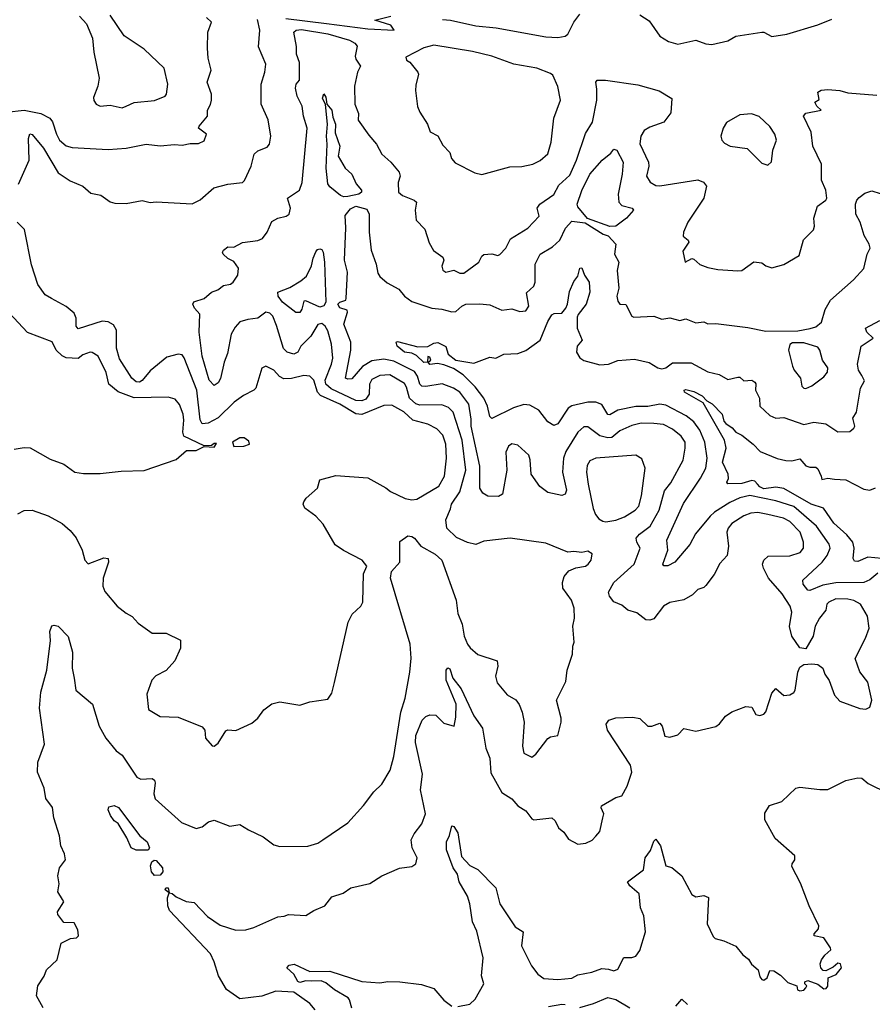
# Model space of a CAD drawing. Extents: x 1552033 to 1694788, y 811965 to 917215.
# Tile 55 of 256: x 1589713 to 1593978, y 844533 to 849457. Entities that reach past the tile are written whole.
import ezdxf

# ---------------------------------------------------------------- set-up
doc = ezdxf.new("R2010")
doc.units = 0

msp = doc.modelspace()

# ---------------------------------------------------------------- linework, layer by layer
at = {"layer": '0CON20XD'}
for points in [[(1591827.2, 849457.2), (1591868.8, 849455), (1591995, 849426.6), (1592096, 849416), (1592345, 849371.7), (1592405, 849368.3), (1592441.2, 849375), (1592454.2, 849385), (1592484.3, 849445), (1592515, 849484.2)], [(1592815, 849481.4), (1592861.7, 849451.7), (1592914.4, 849375), (1592958.7, 849348.7), (1593005, 849334.4), (1593095, 849353.8), (1593145, 849335.7), (1593175, 849332.2), (1593255, 849352), (1593295, 849374), (1593425, 849394.2), (1593435, 849394.2), (1593475, 849372.2), (1593550, 849385), (1593705, 849430.8), (1593775, 849460)], [(1589646.7, 848995), (1589735, 849005.2), (1589818.4, 848988.4), (1589864.3, 848964.3), (1589876.8, 848946.8), (1589896.7, 848885), (1589912.9, 848855), (1589945, 848826.2), (1589975, 848817.5), (1590155, 848808.5), (1590245, 848814.5), (1590345, 848834.5), (1590415, 848825.5), (1590487.4, 848832.6), (1590525, 848829.5), (1590565, 848838.1), (1590607.3, 848837.3), (1590635, 848852), (1590647.5, 848885), (1590607.5, 848915), (1590610, 848925), (1590652.5, 848975), (1590652, 849005), (1590667.6, 849032.4), (1590672.5, 849055), (1590671.9, 849085), (1590650, 849145), (1590671.4, 849205), (1590655.6, 849265), (1590653.2, 849315), (1590654.8, 849395.2), (1590673.1, 849445), (1590648, 849468)], [(1589707.6, 848635), (1589761.2, 848755), (1589757.2, 848862.8), (1589763, 848887), (1589775, 848882.5), (1589832.1, 848815), (1589905, 848691.5), (1589965, 848651.1), (1590028.8, 848625), (1590069.7, 848589.7), (1590118.7, 848578.7), (1590165, 848546.2), (1590189.3, 848539.3), (1590245, 848538), (1590325, 848552.5), (1590365, 848542.5), (1590395.5, 848545.5), (1590575, 848536), (1590615, 848556.2), (1590684.2, 848615.8), (1590755, 848633.8), (1590826.8, 848643.2), (1590837, 848653), (1590870.5, 848725), (1590886.2, 848785), (1590905, 848801.2), (1590951.1, 848818.9), (1590963.1, 848835), (1590969.6, 848875), (1590956.6, 848956.6), (1590920.5, 849035), (1590921.7, 849135), (1590939.8, 849195), (1590944, 849234), (1590908, 849322), (1590913.5, 849405), (1590902.4, 849457.6)], [(1590012.5, 849475), (1590047, 849437), (1590078, 849365), (1590084.2, 849294.2), (1590110, 849165), (1590104.2, 849125), (1590082.4, 849067.6), (1590083.2, 849053.2), (1590096.2, 849035), (1590115, 849024.2), (1590165, 849029.2), (1590225, 849016.9)], [(1590225, 849016.9), (1590245, 849024.4), (1590285, 849043.1), (1590387.9, 849052.1), (1590440, 849075), (1590448, 849085), (1590454.3, 849135), (1590435.6, 849215), (1590335, 849309.4), (1590235.8, 849375.8), (1590165, 849480)], [(1591045, 849463.1), (1591247.3, 849437.3), (1591455, 849411.9), (1591586.2, 849403.8), (1591569.2, 849429.2), (1591490, 849455), (1591570, 849475)], [(1589830, 844515), (1589796.7, 844575), (1589803.6, 844626.4), (1589836.1, 844673.9), (1589847.5, 844705), (1589900.6, 844755), (1589920.3, 844839.7), (1589967.5, 844862.5), (1589997.5, 844865), (1590006.9, 844875), (1590003.8, 844905), (1589985, 844940), (1589933, 844943), (1589903, 844983), (1589902.5, 844995), (1589933.3, 845045), (1589927.3, 845057.3), (1589904, 845095), (1589911.2, 845135), (1589904, 845175), (1589912, 845215), (1589941.4, 845255), (1589937.5, 845285), (1589918.2, 845325), (1589912.9, 845375), (1589884.6, 845465), (1589877.3, 845517.3), (1589843.2, 845563.2), (1589835.5, 845615), (1589802.9, 845695), (1589803.3, 845745), (1589836.9, 845835), (1589812.9, 846015), (1589819.2, 846095), (1589849.2, 846205), (1589867.9, 846352.1), (1589863.2, 846396.8), (1589874.5, 846425.5), (1589885, 846429.2), (1589905, 846423.8), (1589955, 846372.5), (1589977.1, 846295), (1589976.2, 846215), (1589985, 846164), (1589993.5, 846105), (1590078, 846035), (1590111.1, 845925), (1590143.3, 845865), (1590195, 845801.4), (1590225, 845778.6), (1590298.8, 845668.8), (1590319.3, 845659.3), (1590375, 845662), (1590386.7, 845655), (1590391.2, 845641.2), (1590383.3, 845585), (1590390.6, 845560.6), (1590522.8, 845442.8), (1590595, 845412.9), (1590625, 845420.8), (1590656.7, 845445), (1590685, 845454), (1590765, 845423.8), (1590815, 845432), (1590857.1, 845405), (1590930.9, 845370.9), (1590985, 845331.5), (1591015, 845322.5), (1591155, 845324.1), (1591205, 845339.2), (1591228.9, 845355), (1591355, 845441.4), (1591432.9, 845527.1), (1591484.3, 845595.7), (1591525.3, 845635), (1591565.6, 845705), (1591585, 845772.5), (1591619.8, 845995), (1591640.6, 846065), (1591664.8, 846195), (1591671.6, 846265), (1591666.1, 846335), (1591568.5, 846665), (1591572.9, 846697.1), (1591614, 846745), (1591615, 846847.5), (1591655, 846876.2), (1591675, 846872.5), (1591687.5, 846865), (1591718.8, 846825), (1591791.2, 846785), (1591825, 846753.8), (1591896.5, 846555), (1591905, 846487.5), (1591927.1, 846435), (1591937.1, 846375), (1591953.5, 846335), (1591966.1, 846316.1), (1592005, 846282.2), (1592100.8, 846250.8), (1592104.4, 846225), (1592092.9, 846175), (1592100.7, 846140.7), (1592151.7, 846081.7), (1592195, 846055.8), (1592212, 846032), (1592226.9, 845995), (1592236.7, 845945), (1592227.5, 845825), (1592235, 845790), (1592275, 845768.8), (1592295, 845784), (1592355, 845862.9), (1592368.8, 845871.2), (1592405, 845877.5), (1592421.8, 845945), (1592421.1, 845965), (1592398, 846055), (1592445, 846148), (1592451.2, 846205), (1592478, 846285), (1592479.2, 846325), (1592486, 846345), (1592480, 846425), (1592487.5, 846465), (1592485.8, 846515), (1592472.5, 846555), (1592430, 846615), (1592427.9, 846642.1), (1592436.6, 846673.4), (1592459.7, 846700.3), (1592494.2, 846715.8), (1592542.5, 846725), (1592556.2, 846735), (1592571.2, 846755), (1592575.9, 846785.9), (1592555, 846800), (1592525, 846793.3), (1592485, 846798), (1592455, 846793.8), (1592345, 846839.2), (1592165.8, 846864.2), (1592035, 846848.5), (1591995, 846833.3), (1591952.3, 846842.3), (1591898.3, 846868.3), (1591848.9, 846915), (1591844.7, 846955.3), (1591868.4, 847011.6), (1591873.3, 847035), (1591914, 847096), (1591945.2, 847205), (1591926.8, 847355), (1591881.3, 847495), (1591857.2, 847517.2), (1591825, 847530.3), (1591715, 847530.2), (1591695, 847536.1), (1591662.7, 847565), (1591648.7, 847618.7), (1591637.8, 847637.8), (1591565, 847681.7), (1591515, 847677.1), (1591475, 847657.1), (1591463.5, 847635), (1591460.5, 847585), (1591445, 847560), (1591425, 847550.3), (1591395, 847553.1), (1591270.5, 847610.5), (1591245.2, 847635), (1591240.5, 847655), (1591273.2, 847735), (1591278.8, 847765), (1591272.8, 847835), (1591255, 847900.8), (1591240.9, 847925), (1591225, 847937.1), (1591205, 847933.3), (1591168.8, 847875), (1591119.1, 847825), (1591105, 847794.3), (1591085, 847783.9), (1591051.1, 847795), (1591032, 847812), (1590997.9, 847927.9), (1590978.5, 847975), (1590965, 847990), (1590945, 847994.5), (1590905, 847964), (1590855, 847958), (1590814.6, 847945.4), (1590790.5, 847919.5), (1590770.6, 847885), (1590752.4, 847787.6), (1590735.4, 847745), (1590718, 847662), (1590705, 847640.8), (1590685, 847627.5), (1590660.8, 847655), (1590625.7, 847775), (1590611.6, 847895), (1590614, 847985), (1590587.4, 848015), (1590578.9, 848035), (1590584.5, 848045.5), (1590635, 848062), (1590672.5, 848095), (1590703.6, 848106.4), (1590732.3, 848127.7), (1590767.5, 848135), (1590781.2, 848145), (1590805, 848180), (1590806.7, 848215), (1590785, 848247.5), (1590755, 848262.5), (1590730, 848285), (1590727.5, 848295), (1590733.3, 848305), (1590755, 848321.2), (1590785, 848318.8), (1590828, 848342), (1590905, 848352.7), (1590927.1, 848362.9), (1590950.6, 848395), (1590975, 848447.1), (1591004.2, 848465), (1591046.3, 848473.7), (1591061.5, 848485), (1591067.9, 848515), (1591052.5, 848565), (1591112.2, 848605), (1591126.4, 848643.6), (1591150.4, 848915), (1591132.9, 848975), (1591126.8, 849025), (1591101.2, 849075), (1591092.5, 849115), (1591095.7, 849134.3), (1591112.9, 849155), (1591112.6, 849242.6), (1591097.5, 849285), (1591097.7, 849322.3), (1591084.2, 849395), (1591095.6, 849405), (1591122.5, 849407.5), (1591253.6, 849386.4), (1591363.1, 849355), (1591389.3, 849339.3), (1591400.6, 849325), (1591391.5, 849275), (1591395, 849260), (1591418.6, 849225), (1591403.3, 849195), (1591388.2, 849125), (1591388.9, 849035), (1591407.6, 848987.6), (1591406.5, 848955), (1591459.4, 848879.4), (1591498.6, 848835), (1591524, 848785), (1591569.5, 848745), (1591611.5, 848695), (1591616.5, 848675), (1591606.7, 848643.3), (1591607.7, 848595), (1591628.2, 848578.2), (1591686.2, 848555), (1591697.5, 848545), (1591690.8, 848505), (1591696.7, 848455), (1591739.7, 848409.7), (1591761.8, 848341.8), (1591783.2, 848303.2), (1591829.7, 848269.7), (1591834.2, 848255), (1591824.2, 848225), (1591830, 848205), (1591845, 848194), (1591885, 848204.2), (1591915, 848190), (1591935, 848190), (1592010, 848245), (1592024.2, 848275), (1592035, 848282.9), (1592075, 848286.9), (1592105, 848277.5), (1592115, 848282.5), (1592144.3, 848315), (1592168.8, 848361.2), (1592255, 848414.3), (1592311.9, 848475), (1592302.2, 848515), (1592314.3, 848535), (1592385, 848582.5), (1592410.7, 848629.3), (1592465, 848679.4), (1592498.7, 848755), (1592542.5, 848887.5), (1592579.1, 848945), (1592599.3, 849055), (1592600.7, 849109.3), (1592594.7, 849145), (1592602.2, 849155), (1592643.8, 849155), (1592805, 849130.6), (1592911.4, 849101.4), (1592975, 849062.5), (1592970.7, 848990.7), (1592935.6, 848944.4), (1592865, 848920), (1592837.3, 848902.7), (1592820, 848875), (1592815.6, 848835.6), (1592858.7, 848745), (1592860.4, 848725), (1592848.9, 848675), (1592866, 848645), (1592895, 848627.8), (1592915, 848625.5), (1593105, 848655.6), (1593133.3, 848645), (1593148.8, 848625), (1593135.7, 848565), (1593055.6, 848444.4), (1593034, 848395), (1593032, 848375), (1593056.2, 848355), (1593060, 848345), (1593030.7, 848299.3), (1593042.5, 848245), (1593075, 848262.5), (1593085, 848260), (1593115, 848232), (1593155, 848218), (1593205, 848207.5), (1593305, 848200.8), (1593325, 848202.9), (1593385, 848246.9), (1593425, 848241.2), (1593446, 848226), (1593475, 848216.2), (1593535, 848232.5), (1593612.5, 848277.5), (1593634.3, 848355.7), (1593683.9, 848406.1), (1593689.2, 848425), (1593685.6, 848465), (1593704.4, 848525), (1593745, 848554.2), (1593750.8, 848565), (1593745.7, 848605), (1593724.6, 848655), (1593723.8, 848735), (1593680.8, 848825), (1593672.1, 848895), (1593634.5, 848975), (1593645, 848989.4), (1593722.5, 849005), (1593700, 849025), (1593690, 849045), (1593711.7, 849058.3), (1593706.2, 849095), (1593722.5, 849105), (1593755, 849107.9), (1593815, 849102.5), (1593855, 849090.5), (1593999.9, 849079.9)], [(1592025, 848683.3), (1592165, 848721.9), (1592225, 848723.5), (1592280, 848735), (1592316.5, 848753.5), (1592355, 848785.7), (1592372.3, 848845), (1592384.4, 848965), (1592418.1, 849055), (1592405, 849122.5), (1592379.1, 849179.1), (1592368.5, 849188.5), (1592300, 849215), (1592184, 849235), (1592075, 849274.8), (1591977.5, 849297.5), (1591785, 849329.2), (1591733.8, 849316.2), (1591645, 849270), (1591647.5, 849255), (1591665, 849243.8), (1591704.3, 849195), (1591707.5, 849185), (1591695, 849130), (1591692.8, 849102.8), (1591703.2, 849023.2), (1591714.3, 848995), (1591752.5, 848935), (1591766.4, 848896.4), (1591805, 848876.2), (1591829.2, 848829.2), (1591865, 848792.5), (1591872.9, 848762.9), (1591890.9, 848740.9), (1591990.5, 848690.5), (1592025, 848683.3)], [(1591335, 848570.6), (1591317.8, 848577.8), (1591265, 848620.6), (1591255, 848636.7), (1591245.5, 848715), (1591250.6, 848835), (1591246.9, 848875), (1591253.1, 848935), (1591242.5, 849032.5), (1591228.1, 849065), (1591235, 849086.9), (1591245, 849070), (1591250, 849035), (1591274.6, 849005), (1591279.4, 848969.4), (1591293.1, 848935), (1591291.6, 848891.6), (1591313.6, 848825), (1591306.5, 848775), (1591341.1, 848715), (1591374.1, 848684.1), (1591396.4, 848636.4), (1591422.9, 848605), (1591422.5, 848595), (1591408.8, 848585), (1591355, 848572.6), (1591335, 848570.6)], [(1593455, 848730), (1593473.9, 848746.1), (1593481.1, 848805), (1593498.5, 848855), (1593490.9, 848885), (1593465, 848923.1), (1593412.7, 848972.7), (1593373.8, 848986.2), (1593315, 848981.5), (1593247.8, 848942.2), (1593231.9, 848915), (1593220.8, 848875), (1593226, 848855), (1593238.8, 848838.8), (1593267.5, 848825), (1593352.1, 848812.1), (1593425, 848740), (1593455, 848730)], [(1592665, 848422.5), (1592552.9, 848462.9), (1592505, 848521.4), (1592501.3, 848535), (1592525, 848603.1), (1592565, 848684.4), (1592625.9, 848754.1), (1592670, 848790), (1592685, 848810), (1592700, 848805), (1592730.9, 848745), (1592726.1, 848685), (1592706.9, 848585), (1592710.5, 848545), (1592725, 848528.6), (1592776.7, 848515), (1592783.8, 848505), (1592748.1, 848465), (1592695, 848424.6), (1592665, 848422.5)], [(1591344, 848416), (1591341.9, 848478.1), (1591368.4, 848511.6), (1591395, 848524), (1591449.9, 848509.9), (1591461.4, 848485), (1591460.9, 848395), (1591470.9, 848305), (1591496.7, 848235), (1591505, 848190), (1591515, 848173.3), (1591551.2, 848141.2), (1591609.1, 848109.1), (1591637.1, 848075), (1591675, 848047.9), (1591775, 848014.6), (1591825, 848009.1), (1591875, 847995.3), (1591895, 847997.5), (1591925.4, 848025), (1591945, 848034.2), (1592015, 848036.9), (1592065, 848030.3), (1592124.6, 848004.6), (1592175, 848011.2), (1592215, 847998), (1592245, 848000.9), (1592259.2, 848025), (1592248.7, 848091.3), (1592284.6, 848125), (1592290.8, 848145), (1592291.6, 848235), (1592317.1, 848285), (1592378.3, 848321.7), (1592415.3, 848355), (1592442.8, 848415), (1592475, 848448.9), (1592542, 848442), (1592632.1, 848385), (1592656.4, 848376.4), (1592695.4, 848335), (1592687.9, 848285), (1592710.8, 848245), (1592702.4, 848202.4), (1592710, 848115), (1592700.5, 848075), (1592705, 848050), (1592715, 848034), (1592745, 848033.3), (1592774.5, 847975), (1592785, 847969.1), (1592885, 847974.4), (1592925, 847960), (1592965, 847965.7), (1593015, 847952.1), (1593045, 847960.6), (1593095, 847940.5), (1593135, 847945.6), (1593155, 847936.5), (1593195, 847937.5), (1593355, 847917.2), (1593445, 847899.4), (1593605, 847900.9), (1593667.1, 847912.9), (1593695, 847920.8), (1593724.5, 847945), (1593742.3, 848007.7), (1593768.8, 848055), (1593883.8, 848156.2), (1593935, 848213.3), (1593952.2, 848285), (1593967.5, 848315), (1593962.9, 848335), (1593937.9, 848377.9), (1593917.9, 848445), (1593895.3, 848485.3), (1593893.7, 848535), (1593899.7, 848555), (1593912.2, 848567.8), (1593940.9, 848589.1), (1593975, 848600.6), (1594018, 848588)], [(1589704.2, 846985.8), (1589735, 847002.5), (1589775, 847004.3), (1589855.5, 846975.5), (1589925, 846936.9), (1589965, 846902.9), (1589995, 846866), (1590026, 846805), (1590038.8, 846755), (1590055, 846736.2), (1590134.3, 846765.7), (1590155, 846762.5), (1590157.5, 846745), (1590131.1, 846665), (1590128.6, 846625), (1590138.3, 846598.3), (1590201.2, 846525), (1590245, 846488.8), (1590275, 846473.3), (1590305, 846440), (1590375, 846390), (1590445, 846390), (1590517.5, 846355), (1590518, 846315), (1590489.1, 846250.9), (1590445, 846203.3), (1590393.9, 846176.1), (1590373.8, 846155), (1590348.6, 846085), (1590357.5, 846007.5), (1590415, 845972), (1590505, 845969.2), (1590625, 845921.2), (1590638.8, 845905), (1590642, 845865), (1590675, 845826), (1590685, 845824.2), (1590705, 845839.2), (1590745, 845901.2), (1590755, 845906.7), (1590795, 845903.3), (1590875, 845938.8), (1590903.8, 845965), (1590935, 846006.2), (1590974.2, 846035.8), (1591015, 846046), (1591115, 846028.8), (1591165, 846045.8), (1591255, 846060), (1591275, 846088.8), (1591287.1, 846142.9), (1591356.1, 846445), (1591375.8, 846484.2), (1591420, 846525), (1591429.6, 846545), (1591433.6, 846686.4), (1591450, 846725), (1591426.5, 846755), (1591332.4, 846802.4), (1591291.3, 846831.3), (1591230.8, 846935), (1591194, 846975), (1591140, 847015), (1591131.2, 847035), (1591134.1, 847045.9), (1591146.7, 847065), (1591203.3, 847115), (1591215, 847156.2), (1591295, 847177.7), (1591455, 847166.5), (1591545, 847116.7), (1591567.6, 847097.6), (1591642, 847062), (1591674.6, 847055.4), (1591699.5, 847059.5), (1591810.4, 847125), (1591837.6, 847175), (1591847.9, 847265), (1591844.8, 847335), (1591829.7, 847379.7), (1591800.3, 847410.3), (1591754.8, 847434.8), (1591679.1, 847455), (1591635, 847495.9), (1591575, 847528.8), (1591535, 847527.3), (1591425, 847482), (1591395, 847486.4), (1591315, 847534.3), (1591217, 847577), (1591202.5, 847595), (1591184.8, 847655), (1591165, 847674.5), (1591135, 847677), (1591072.3, 847662.3), (1591035, 847661.1), (1591012.7, 847672.7), (1590985, 847704.4), (1590945, 847724.2), (1590924.2, 847715), (1590894.6, 847615), (1590885, 847604.6), (1590832.2, 847577.8), (1590785.5, 847544.5), (1590705, 847465.8), (1590655, 847438.9), (1590625, 847436.7), (1590616.4, 847456.4), (1590599.2, 847605), (1590536.1, 847766.1), (1590525, 847780.3), (1590505, 847785.2), (1590449.8, 847770.2), (1590365, 847701.8), (1590325, 847653.4), (1590312, 847645), (1590295, 847645.4), (1590274.8, 847664.8), (1590211.5, 847761.5), (1590197.6, 847815), (1590196.7, 847905), (1590181.9, 847931.9), (1590155, 847946.6), (1590125, 847949.4), (1590005, 847911.1), (1589994.8, 847924.8), (1589995.2, 847965.2), (1589985, 847989.6), (1589945, 848022.6), (1589872.6, 848062.6), (1589840.6, 848080.6), (1589803.3, 848133.3), (1589771.8, 848231.8), (1589737.2, 848407.2), (1589700.8, 848445)], [(1591191.5, 844505), (1591165, 844537.3), (1591085, 844593.8), (1590995, 844599.4), (1590925, 844574.3), (1590815, 844561.4), (1590747.3, 844607.3), (1590707, 844675), (1590686.5, 844746.5), (1590667.5, 844785), (1590462.7, 845002.7), (1590454.7, 845025), (1590452.2, 845065), (1590460, 845090), (1590441.1, 845105), (1590444.1, 845115.9), (1590455, 845116.6), (1590460, 845090), (1590475, 845087.8), (1590495, 845071.2), (1590545, 845047.8), (1590585, 845042.5), (1590652, 844972), (1590715, 844928.3), (1590795, 844903.8), (1590845, 844906.2), (1590885, 844918.1), (1591005, 844971.5), (1591036, 844974), (1591057, 844983), (1591145, 844977.5), (1591185, 845002.5), (1591240, 845025), (1591275, 845070), (1591331.7, 845088.3), (1591370, 845115), (1591465, 845137.1), (1591523.8, 845176.2), (1591613.6, 845213.6), (1591675, 845222.5), (1591694.2, 845235.8), (1591701.1, 845265), (1591676.2, 845316.2), (1591670.9, 845355), (1591685.5, 845385), (1591725, 845436.5), (1591743.5, 845485), (1591718.2, 845605), (1591728.2, 845685), (1591693, 845843), (1591695, 845877.5), (1591726.7, 845955), (1591745, 845973.3), (1591765, 845981.2), (1591795, 845978.8), (1591835, 845940), (1591886.7, 845925), (1591895, 845970), (1591896.8, 846035), (1591846, 846155), (1591845.7, 846205), (1591855, 846215.6), (1591865, 846210.8), (1591879.6, 846165), (1591921.1, 846111.1), (1591985, 845975.7), (1592027.8, 845915), (1592044.2, 845815), (1592064.1, 845765), (1592070.3, 845690.3), (1592125, 845593.3), (1592175, 845560.8), (1592205, 845526.2), (1592245, 845500), (1592275, 845460), (1592285, 845456.2), (1592375, 845466.2), (1592391.4, 845451.4), (1592408.8, 845415), (1592435, 845393.8), (1592458.8, 845358.8), (1592505, 845334.3), (1592545, 845338.8), (1592575.8, 845354.2), (1592595.7, 845374.3), (1592615, 845397.5), (1592630.6, 845465), (1592634.2, 845485), (1592622, 845515), (1592623.8, 845525), (1592695, 845566.7), (1592725.6, 845575), (1592751.2, 845625), (1592774.6, 845695), (1592769.1, 845729.1), (1592653.3, 845905), (1592646, 845935), (1592660, 845955), (1592695, 845965.5), (1592779.3, 845969.3), (1592815, 845961.9), (1592855, 845924), (1592875, 845924.2), (1592915, 845940), (1592927.5, 845925), (1592940, 845875), (1592965, 845870), (1593005, 845880.8), (1593035, 845912.5), (1593095, 845900), (1593195, 845922), (1593214.2, 845935.8), (1593243.3, 845975), (1593275, 845996), (1593345, 846022.5), (1593375, 846018.8), (1593395, 845982), (1593415, 845978), (1593435, 845984.2), (1593445, 845996.7), (1593475, 846088.8), (1593495, 846113.3), (1593535, 846077.5), (1593565, 846080.8), (1593585, 846092), (1593592.5, 846105), (1593605.6, 846195), (1593615, 846218.8), (1593635, 846232.9), (1593675, 846236.7), (1593705, 846233.1), (1593730.8, 846215), (1593740, 846185), (1593762.3, 846152.3), (1593788.7, 846078.7), (1593815, 846048.8), (1593915, 846012.5), (1593945, 846010), (1593965, 846020), (1593976.2, 846055), (1593956, 846145), (1593915, 846196.2), (1593892.3, 846262.3), (1593944.7, 846365), (1593962, 846415), (1593954.7, 846474.7), (1593918.9, 846535), (1593885, 846553.3), (1593855, 846559.7), (1593795, 846560.3), (1593760.6, 846545), (1593751.2, 846535), (1593744.7, 846505), (1593713.6, 846465), (1593692.1, 846425), (1593682.5, 846375), (1593645, 846311.2), (1593615, 846316.2), (1593575.6, 846375), (1593563, 846423), (1593574.6, 846495), (1593567.7, 846525), (1593526.6, 846586.6), (1593459.4, 846665), (1593433.1, 846715), (1593429.4, 846735), (1593435.6, 846754.4), (1593457.5, 846775), (1593565, 846775.9), (1593616.9, 846793.1), (1593633.9, 846815), (1593633.4, 846845), (1593616.7, 846895), (1593565, 846947.3), (1593533.6, 846963.6), (1593455, 846983), (1593405, 846992.4), (1593370.5, 846989.5), (1593335, 846976.3), (1593275, 846937.7), (1593257, 846915), (1593250.3, 846895), (1593258.1, 846825), (1593251.7, 846778.3), (1593215, 846737.5), (1593186.6, 846683.4), (1593145, 846628.1), (1593135, 846617.8), (1593105, 846607.5), (1593078.3, 846581.7), (1593035, 846555.6), (1592965, 846541.9), (1592932.9, 846525), (1592885, 846461.2), (1592865, 846454.2), (1592845.9, 846455.9), (1592800.4, 846490.4), (1592755, 846504.6), (1592725, 846528.6), (1592685, 846545.7), (1592663.3, 846575), (1592658.1, 846595), (1592685, 846641.8), (1592786.2, 846735), (1592816.2, 846813.8), (1592799.6, 846845), (1592796.9, 846865), (1592812.7, 846885), (1592867.5, 846925), (1592912.5, 847005), (1592938.2, 847101.8), (1592969.5, 847140.5), (1593032, 847255), (1593042.1, 847315), (1593041.1, 847345), (1593021.2, 847375), (1592979, 847409), (1592932.9, 847432.9), (1592885, 847438.4), (1592821.3, 847438.7), (1592775, 847426.9), (1592715, 847400.3), (1592675, 847367.5), (1592654.7, 847365.3), (1592615, 847376.6), (1592555, 847421.8), (1592535, 847420.9), (1592505.2, 847394.8), (1592445, 847297.1), (1592432.7, 847265), (1592428.6, 847195), (1592447.7, 847105), (1592440.8, 847085), (1592425, 847076.9), (1592355, 847093.3), (1592315, 847123.1), (1592271.5, 847185), (1592266.5, 847256.5), (1592259.2, 847279.2), (1592205, 847329.6), (1592175, 847336.8), (1592158.9, 847325), (1592145.3, 847295), (1592149.2, 847205), (1592127.5, 847085), (1592107.5, 847072.5), (1592054.7, 847074.7), (1592029, 847089), (1592015.3, 847115), (1592015.5, 847225), (1591970.8, 847425), (1591970.8, 847459.2), (1591959.2, 847535), (1591914.7, 847595), (1591883.5, 847615), (1591826.6, 847636.6), (1591745, 847622.4), (1591725, 847624.8), (1591714.8, 847634.8), (1591703, 847675), (1591688, 847698), (1591585, 847750), (1591535, 847759.5), (1591475, 847751), (1591427.8, 847722.2), (1591375, 847661.9), (1591355, 847658.6), (1591342.5, 847665), (1591369.2, 847805), (1591369.6, 847845), (1591334.7, 847935), (1591352.3, 847995), (1591350.3, 848005), (1591315, 848016.9), (1591305.2, 848035), (1591315.1, 848044.9), (1591344.2, 848055), (1591346.4, 848065), (1591353.5, 848195), (1591337.7, 848255), (1591344, 848416)], [(1591115, 847993.5), (1591095, 847993.6), (1591026.9, 848045), (1591006.4, 848075), (1591004.6, 848095), (1591065, 848117.9), (1591119.6, 848150.4), (1591147.8, 848175), (1591173.2, 848226.8), (1591180.4, 848265), (1591194.2, 848295.8), (1591201.9, 848308.1), (1591215, 848311.5), (1591225, 848307.1), (1591230.6, 848295), (1591237.5, 848245), (1591244.1, 848045), (1591233.7, 848026.3), (1591215, 848019.7), (1591145, 848051.5), (1591135, 848049.2), (1591125, 848008.8), (1591115, 847993.5)], [(1594005, 846689.7), (1593965, 846655.9), (1593935, 846642.7), (1593795, 846641.2), (1593731.2, 846628.8), (1593665, 846602.2), (1593655, 846604.5), (1593632.1, 846635), (1593630, 846655), (1593727.3, 846745), (1593752.9, 846777.1), (1593767.3, 846815), (1593761.5, 846835), (1593699.5, 846925), (1593585, 847023), (1593495, 847051.7), (1593365, 847077.5), (1593315, 847066.8), (1593265, 847043.3), (1593188.8, 846995), (1593167.7, 846975), (1593093.6, 846886.4), (1593065, 846832.9), (1592989.4, 846745), (1592955, 846725.6), (1592935, 846726.2), (1592930, 846735), (1592954.6, 846804.6), (1592950, 846855), (1593032.7, 847037.3), (1593118.7, 847165), (1593144.7, 847215), (1593152, 847265), (1593140.7, 847345), (1593116, 847405), (1593085, 847445.8), (1593046.3, 847476.3), (1592945, 847529.8), (1592915, 847533.6), (1592855, 847522.3), (1592795, 847523), (1592705, 847505.2), (1592665, 847480.4), (1592655, 847482.5), (1592625, 847533.1), (1592595, 847545.2), (1592555, 847543.9), (1592474.1, 847525.9), (1592455.9, 847514.1), (1592405, 847435.8), (1592385, 847427.5), (1592355, 847446.5), (1592309.4, 847505), (1592265, 847529.6), (1592235, 847532.1), (1592183.5, 847516.5), (1592075, 847462), (1592065, 847473.3), (1592053.2, 847525), (1592034.6, 847565), (1591991, 847621), (1591931.5, 847681.5), (1591883.1, 847713.1), (1591835, 847731.7), (1591802.8, 847737.2), (1591765, 847732.1), (1591756.7, 847745), (1591768.8, 847755), (1591765, 847770), (1591755, 847772.5), (1591752.5, 847745), (1591735, 847742.8), (1591697.9, 847777.9), (1591675, 847789.1), (1591637.5, 847795), (1591601.5, 847825), (1591596.2, 847843.8), (1591603, 847847), (1591705, 847821.2), (1591755, 847822.5), (1591785, 847840), (1591805, 847843.3), (1591845, 847823.3), (1591856.2, 847785), (1591894.4, 847755), (1591985, 847739.2), (1592065, 847770), (1592095, 847764.3), (1592135, 847784.4), (1592205, 847787.5), (1592245, 847802.2), (1592316, 847854), (1592355, 847947.5), (1592375, 847980.8), (1592387.3, 847987.3), (1592425, 847990), (1592445, 848014.5), (1592453.9, 848035), (1592463, 848097), (1592485, 848148.2), (1592505.7, 848175), (1592514.7, 848215.3), (1592525, 848216), (1592538.8, 848178.8), (1592562, 848145), (1592565.6, 848095), (1592546.9, 848035), (1592506.5, 847983.5), (1592501.2, 847968.8), (1592502.4, 847915), (1592526.8, 847855), (1592501, 847825), (1592498.5, 847795), (1592515, 847766.8), (1592535, 847753.2), (1592615, 847731.5), (1592657.5, 847735), (1592705, 847753.1), (1592788.8, 847758.8), (1592862.4, 847742.4), (1592905, 847715.9), (1592925, 847711), (1592945, 847716.2), (1592979, 847741), (1593071.7, 847741.7), (1593155, 847695.3), (1593212.5, 847682.5), (1593255, 847657.9), (1593305, 847670), (1593315, 847669.4), (1593335, 847650.5), (1593375, 847654.5), (1593391.1, 847645), (1593395.3, 847635.3), (1593393.1, 847605), (1593414.1, 847565), (1593415.7, 847525), (1593465, 847476.9), (1593495, 847464.2), (1593535, 847468.5), (1593635, 847431.9), (1593685, 847444.3), (1593745, 847436), (1593805.9, 847395.9), (1593865, 847398), (1593886.2, 847415), (1593890, 847425), (1593880, 847465), (1593899.2, 847495), (1593919.1, 847615), (1593939.1, 847650.9), (1593925, 847678.5), (1593908.5, 847705), (1593903.5, 847735), (1593922.5, 847825), (1593982.5, 847865), (1593950, 847895), (1593943.3, 847915), (1594015, 847952)], [(1589685, 847309.5), (1589735, 847318.2), (1589765, 847316.1), (1589865, 847258.9), (1589933.3, 847235), (1589988.8, 847195), (1590032.2, 847187.8), (1590115, 847187.5), (1590220.9, 847199.1), (1590335, 847202.5), (1590495, 847258), (1590548.1, 847301.9), (1590595, 847302), (1590635, 847323.3), (1590685, 847320), (1590697.5, 847337.5), (1590685, 847337.5), (1590672.5, 847327.5), (1590636.2, 847326.2), (1590534.4, 847375), (1590528.5, 847395), (1590534.7, 847455), (1590530, 847485), (1590513.1, 847533.1), (1590490.2, 847560.2), (1590455, 847568.9), (1590286.2, 847566.2), (1590205.5, 847595.5), (1590158.5, 847635), (1590145, 847692), (1590105, 847773.8), (1590075, 847793.3), (1590065, 847793.8), (1590028.6, 847781.4), (1590005, 847762), (1589945, 847766.7), (1589925, 847776.2), (1589896.2, 847805), (1589875.8, 847845.8), (1589752.5, 847892.5), (1589660.7, 847990.7)], [(1593645, 847612.9), (1593675, 847626.7), (1593735, 847670.6), (1593753.1, 847695), (1593756, 847716), (1593728.1, 847755), (1593715.7, 847805), (1593705, 847818.6), (1593635, 847841.4), (1593578.8, 847841.2), (1593565, 847832.5), (1593558.6, 847805), (1593578.1, 847725), (1593586.7, 847705), (1593618.9, 847665), (1593625.8, 847625), (1593635, 847614.3), (1593645, 847612.9)], [(1594025, 846763), (1593955, 846769.8), (1593905, 846747.3), (1593888.9, 846748.9), (1593881.9, 846761.9), (1593887.9, 846815), (1593880, 846845), (1593851.3, 846881.3), (1593785, 846939.8), (1593733.9, 847013.9), (1593671.9, 847035), (1593535, 847113.4), (1593495, 847119.4), (1593435, 847110.4), (1593415, 847120.7), (1593403.5, 847135), (1593389.9, 847149.9), (1593375, 847153.5), (1593325, 847137.5), (1593255, 847136.7), (1593250, 847145), (1593257.8, 847162.2), (1593257.7, 847185), (1593228.8, 847245), (1593246.9, 847315), (1593237.8, 847355), (1593131.2, 847541.2), (1593039.2, 847595), (1593036.7, 847605), (1593045, 847608.1), (1593085, 847597.9), (1593126.7, 847576.7), (1593150.7, 847550.7), (1593176.4, 847536.4), (1593226.7, 847485), (1593235, 847450), (1593245, 847437.5), (1593276.2, 847416.2), (1593295, 847394.2), (1593325, 847379.2), (1593381.2, 847335), (1593417.5, 847297.5), (1593502.4, 847262.4), (1593545, 847252.1), (1593575, 847251.5), (1593615, 847261.1), (1593645, 847225.6), (1593665, 847218.6), (1593695, 847218.8), (1593705, 847211.2), (1593722.9, 847175), (1593725, 847157.5), (1593755, 847163.8), (1593789, 847159), (1593845, 847156.5), (1593935, 847108.9), (1593965, 847104.3), (1593993.5, 847116.5)], [(1590785, 847322.5), (1590835, 847323.8), (1590862.5, 847335), (1590859.3, 847349.3), (1590836.4, 847366.4), (1590815, 847366), (1590777.5, 847345), (1590785, 847322.5)], [(1592645.5, 846945.5), (1592695, 846954.7), (1592738.4, 846971.6), (1592791.5, 847005), (1592809.4, 847025), (1592824, 847076), (1592841.1, 847215), (1592825, 847261.2), (1592795, 847279.2), (1592595, 847264.5), (1592565, 847250.6), (1592551.8, 847228.2), (1592549.1, 847195), (1592557.1, 847135), (1592581.9, 847011.9), (1592593.3, 846983.3), (1592610.2, 846960.2), (1592629.3, 846949.3), (1592645.5, 846945.5)], [(1591905, 844522.7), (1591965, 844534.5), (1591991.5, 844558.5), (1592034.1, 844635), (1592022.5, 844675), (1592030.6, 844765), (1591999.8, 844899.8), (1591977.3, 844945), (1591964.1, 845035), (1591953.8, 845073.8), (1591911.2, 845145), (1591903.8, 845183.8), (1591880.9, 845215), (1591848.2, 845305), (1591848.5, 845345), (1591863.2, 845376.8), (1591874.3, 845425), (1591885, 845422), (1591905, 845390), (1591922.4, 845272.4), (1591965, 845227.5), (1592005, 845206.7), (1592095.4, 845115.4), (1592114.5, 845035), (1592191.4, 844921.4), (1592232, 844895), (1592223.8, 844825), (1592273.6, 844725), (1592304.1, 844684.1), (1592335, 844663.1), (1592405, 844656.9), (1592475.5, 844664.5), (1592505, 844680), (1592575, 844694.2), (1592625, 844713.1), (1592658.7, 844708.7), (1592685, 844701.2), (1592705, 844708.8), (1592735, 844766.7), (1592775, 844766.7), (1592795, 844773.8), (1592815, 844802.5), (1592842.8, 844895), (1592835.9, 844975), (1592817.8, 845015), (1592811.5, 845085), (1592764.4, 845125), (1592754.2, 845145), (1592834, 845205), (1592842.5, 845265), (1592867.9, 845302.1), (1592885, 845348.8), (1592895, 845358.8), (1592917.7, 845325), (1592945, 845226), (1592975, 845218.1), (1593025.6, 845175), (1593075, 845082.5), (1593095, 845070), (1593135, 845077.7), (1593158.2, 845068.2), (1593151.2, 844935), (1593181.7, 844871.7), (1593192.3, 844862.3), (1593235, 844850.8), (1593295, 844824), (1593330.3, 844780.3), (1593358.3, 844758.3), (1593374.1, 844734.1), (1593406.2, 844705), (1593415, 844670), (1593425, 844657.5), (1593435, 844653.3), (1593452.5, 844665), (1593465, 844702.5), (1593485, 844701.2), (1593518.6, 844678.6), (1593555, 844641.9), (1593600, 844625), (1593603.3, 844605), (1593615, 844601.2), (1593635, 844604.2), (1593646.2, 844615), (1593650, 844625), (1593640, 844635), (1593640, 844645), (1593655, 844652.5), (1593705, 844633.3), (1593735, 844611.2), (1593747.7, 844612.3), (1593756.1, 844623.9), (1593756.7, 844665), (1593796.8, 844683.2), (1593824, 844715), (1593819.2, 844735), (1593805, 844739.4), (1593781.7, 844718.3), (1593745, 844700), (1593731.9, 844701.9), (1593720.8, 844715), (1593716.7, 844735), (1593723.1, 844755), (1593740.2, 844779.8), (1593770, 844805), (1593769.2, 844815), (1593735, 844866.2), (1593687.5, 844875), (1593687.5, 844885), (1593709.1, 844910.9), (1593710.6, 844925), (1593661.4, 845025), (1593618.5, 845138.5), (1593575, 845222.5), (1593576.7, 845235), (1593591.2, 845255), (1593590, 845275), (1593492.6, 845362.6), (1593440.8, 845455), (1593440.3, 845489.7), (1593463, 845527), (1593525, 845547.5), (1593595.9, 845614.1), (1593615, 845620), (1593715, 845606.7), (1593755, 845607.5), (1593845, 845652.5), (1593905, 845665.6), (1593925, 845664), (1593956.8, 845636.8), (1594055, 845588.6)], [(1590355, 845304.4), (1590295, 845304.5), (1590270, 845315), (1590248.5, 845365), (1590205, 845436.7), (1590185, 845451.2), (1590167, 845477), (1590155.7, 845505), (1590159.5, 845520.5), (1590185, 845528.1), (1590206.9, 845516.9), (1590314.3, 845375), (1590351.5, 845345), (1590362.9, 845315), (1590355, 845304.4)], [(1590387.7, 845177.7), (1590372, 845195), (1590367.8, 845225), (1590374.5, 845245), (1590385, 845253.8), (1590395, 845252.3), (1590426.8, 845215), (1590428.8, 845195), (1590415, 845179.6), (1590387.7, 845177.7)], [(1591375, 844513.5), (1591363.6, 844555), (1591355.4, 844565), (1591287.9, 844605), (1591245, 844640.9), (1591221.2, 844651.2), (1591175, 844649.8), (1591145, 844650.5), (1591115, 844642.6), (1591105, 844647.9), (1591084, 844684), (1591048.8, 844715), (1591060.7, 844729.3), (1591086.4, 844733.6), (1591165, 844698.2), (1591265, 844699.7), (1591425, 844647.7), (1591515, 844641.1), (1591555, 844647.5), (1591615, 844645.9), (1591722.2, 844632.2), (1591785, 844611.8), (1591835, 844553.6), (1591875, 844524.6)], [(1592515, 844517.5), (1592583.2, 844536.8), (1592655, 844567.3), (1592695, 844557.1), (1592764.3, 844515)], [(1592995, 844524.4), (1593025, 844558.8), (1593052.9, 844532.9)], [(1592358.1, 844521.9), (1592425, 844534.6), (1592441.8, 844531.8)]]:
    msp.add_lwpolyline(points, dxfattribs=at)

doc.saveas('drawing.dxf')
